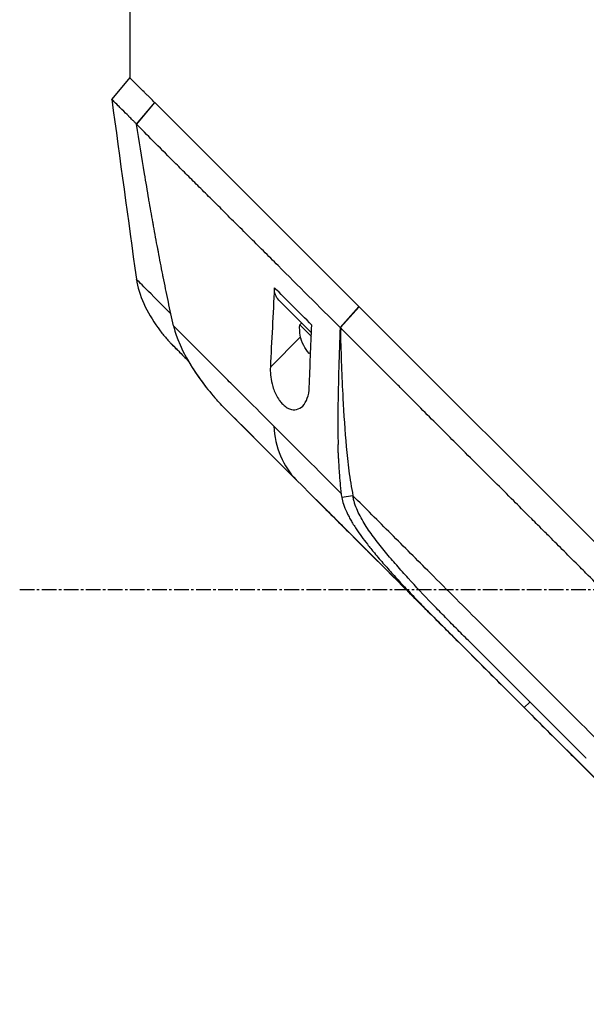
# Model space of a CAD drawing. Header units: millimetres. Extents: x 0 to 4378, y 0 to 2376.
# Tile 121 of 256: x 164 to 229, y 1149 to 1262. Entities that reach past the tile are written whole.
import ezdxf

# ---------------------------------------------------------------- set-up
doc = ezdxf.new("R2010")
doc.units = ezdxf.units.MM
doc.header["$LTSCALE"] = 0.2
doc.linetypes.add('CENTER2', pattern=[1.125, 0.75, -0.125, 0.125, -0.125])
doc.layers.add('02_Center Line', color=1, linetype='CENTER2')

# ---------------------------------------------------------------- blocks, each defined once
blk = doc.blocks.new('A$C51789057')
for p, q in [((59, 661.9), (59, 653.2)), ((59.01, 653.21), (61.08, 650.72)), ((32.62, 626.82), (56.13, 650.33)), ((56.14, 650.34), (56.13, 650.33)), ((58.22, 647.83), (56.13, 650.33)), ((56.14, 650.34), (58.21, 647.85)), ((58.21, 647.83), (58.21, 647.83)), ((55, 644.59), (55, 644.59)), ((51.46, 641.06), (51.46, 641.06)), ((49.36, 638.97), (49.36, 638.97)), ((58.24, 629.96), (58.24, 629.96)), ((38.45, 628.07), (38.45, 628.07)), ((38.76, 628.39), (38.76, 628.39)), ((1.96, 596.16), (32.6, 626.8)), ((32.62, 626.82), (32.6, 626.8)), ((34.75, 624.39), (32.6, 626.8)), ((32.62, 626.82), (34.77, 624.4)), ((38.08, 623.79), (41.84, 627.56)), ((34.75, 624.39), (34.77, 624.4)), ((38.04, 624.69), (38.04, 624.69)), ((38.09, 623.39), (39.42, 624.71)), ((39.21, 624.92), (39.42, 624.71)), ((39.32, 623.33), (42.81, 619.84)), ((54.16, 622.48), (54.16, 622.48)), ((38.35, 621.42), (38.35, 621.42)), ((30.29, 619.93), (30.29, 619.93)), ((47.74, 614.76), (44.73, 611.75)), ((45.22, 612.24), (45.22, 612.24)), ((33.3, 605.02), (34.59, 604.82)), ((37.54, 604.57), (13.58, 580.61)), ((29.81, 598.83), (29.81, 598.83)), ((28.28, 597.02), (28.28, 597.02)), ((26.77, 593.8), (27.24, 594.27)), ((23.17, 591.53), (23.17, 591.53)), ((12.92, 581.24), (13.58, 580.61)), ((13.58, 580.61), (-20.62, 546.4)), ((13.58, 580.61), (13.58, 580.61)), ((6.42, 574.74), (6.48, 574.8))]:
    blk.add_line(p, q)
blk.add_arc((34.92, 624.34), 4.52, 333.7132, 4.7607)
for centre, major_axis, ratio, start_param, end_param in [((39.71, 629.68), (2.13, -2.12), 0.723632, 6.280692, 6.957578), ((34.92, 624.34), (3.19, -3.19), 0.999994, 0.080554, 0.3277), ((34.92, 624.34), (3.19, -3.19), 0.999994, 0.080554, 0.327108), ((35.94, 625.36), (3.03, -3.03), 0.003535, 6.1984, 6.284383), ((34.91, 624.33), (3.03, -3.03), 0.999994, 0.079002, 0.084786), ((34.92, 624.34), (3.03, -3.03), 0.999994, 0.076414, 0.082385), ((35.17, 624.59), (3.19, -3.19), 0.003535, 5.955485, 6.202632), ((-41.72, 525.3), (97.82, 97.82), 0.000026, 0.415264, 0.47744), ((2.68, 573.31), (62.35, 62.35), 0.000017, 5.251204, 5.402959), ((3.77, 570.79), (62.93, 62.93), 0.000051, 1.192389, 1.260494)]:
    blk.add_ellipse(centre, major_axis=major_axis, ratio=ratio, start_param=start_param, end_param=end_param)
for points, knots in [([(56.14, 650.34), (56.25, 650.45), (56.37, 650.57), (56.47, 650.67), (56.58, 650.78), (56.68, 650.88), (56.78, 650.98), (56.88, 651.08), (56.98, 651.18), (57.08, 651.28), (57.18, 651.38), (57.27, 651.47), (57.36, 651.56), (57.71, 651.91), (58.01, 652.21), (58.25, 652.45), (58.5, 652.7), (58.69, 652.89), (58.81, 653.01), (58.94, 653.14), (59.01, 653.21), (59.01, 653.21)], [-1, -1, -1, -1, -0.9375, -0.9375, -0.9375, -0.875, -0.875, -0.875, -0.8125, -0.8125, -0.8125, -0.75, -0.75, -0.75, -0.5, -0.5, -0.5, -0.25, -0.25, -0.25, 0, 0, 0, 0]), ([(58.21, 647.85), (58.29, 647.93), (58.37, 648.01), (58.53, 648.17), (58.63, 648.26), (58.82, 648.45), (58.96, 648.59), (59.12, 648.76), (59.14, 648.78), (59.33, 648.97), (59.63, 649.26), (60.07, 649.7), (60.2, 649.84), (60.57, 650.2), (60.76, 650.39), (60.95, 650.58), (61, 650.62), (61.07, 650.69), (61.09, 650.71), (61.08, 650.72)], [-1.925983, -1.925983, -1.925983, -1.925983, -1.875869, -1.875869, -1.820686, -1.820686, -1.653095, -1.653095, -1.624088, -1.624088, -1.164895, -1.164895, -0.929585, -0.929585, -0.463526, -0.463526, -0.231599, -0.231599, 0, 0, 0, 0]), ([(34.77, 624.4), (37.24, 626.86), (39.63, 629.25), (41.92, 631.54), (42.49, 632.11), (43.05, 632.68), (43.61, 633.23), (44.17, 633.79), (44.72, 634.34), (45.27, 634.88), (45.54, 635.15), (45.81, 635.42), (46.07, 635.69), (46.34, 635.95), (46.61, 636.21), (46.87, 636.48), (47.14, 636.74), (47.4, 637), (47.65, 637.26), (47.91, 637.52), (48.16, 637.78), (48.42, 638.03), (48.92, 638.54), (49.43, 639.03), (49.92, 639.52), (50.4, 640), (50.88, 640.48), (51.35, 640.94), (51.81, 641.41), (52.27, 641.86), (52.71, 642.3), (53.15, 642.74), (53.58, 643.17), (53.99, 643.58), (54.82, 644.41), (55.59, 645.19), (56.3, 645.89), (57.01, 646.6), (57.65, 647.26), (58.22, 647.83)], [0, 0, 0, 0, 0.25, 0.25, 0.25, 0.3125, 0.3125, 0.3125, 0.375, 0.375, 0.375, 0.40625, 0.40625, 0.40625, 0.4375, 0.4375, 0.4375, 0.46875, 0.46875, 0.46875, 0.5, 0.5, 0.5, 0.5625, 0.5625, 0.5625, 0.625, 0.625, 0.625, 0.6875, 0.6875, 0.6875, 0.75, 0.75, 0.75, 0.875, 0.875, 0.875, 1, 1, 1, 1]), ([(53.96, 624.59), (54.17, 625.51), (54.37, 626.44), (54.56, 627.38), (54.57, 627.43), (54.58, 627.48), (54.59, 627.53), (54.78, 628.43), (54.97, 629.33), (55.15, 630.23), (55.17, 630.32), (55.18, 630.42), (55.2, 630.51), (55.38, 631.39), (55.55, 632.26), (55.71, 633.14), (55.74, 633.26), (55.76, 633.39), (55.78, 633.52), (55.95, 634.38), (56.1, 635.24), (56.26, 636.1), (56.29, 636.24), (56.31, 636.39), (56.34, 636.54), (56.49, 637.39), (56.64, 638.24), (56.79, 639.1), (56.79, 639.13), (56.8, 639.17), (56.81, 639.2), (56.97, 640.18), (57.14, 641.15), (57.3, 642.12), (57.62, 644.03), (57.92, 645.94), (58.22, 647.83)], [0, 0, 0, 0, 0.1206948, 0.1206948, 0.1206948, 0.1274688, 0.1274688, 0.1274688, 0.2438816, 0.2438816, 0.2438816, 0.256112, 0.256112, 0.256112, 0.3692231, 0.3692231, 0.3692231, 0.3854414, 0.3854414, 0.3854414, 0.4964218, 0.4964218, 0.4964218, 0.5152549, 0.5152549, 0.5152549, 0.6251524, 0.6251524, 0.6251524, 0.6298026, 0.6298026, 0.6298026, 0.7550606, 0.7550606, 0.7550606, 1, 1, 1, 1]), ([(42.34, 628.99), (42.42, 627.47), (42.5, 625.94), (42.66, 622.87), (42.74, 621.35), (42.81, 619.84)], [0.000001, 0.000001, 0.000001, 0.000001, 0.550472, 0.550472, 1.110624, 1.110624, 1.110624, 1.110624]), ([(-30.18, 559.44), (-29.02, 560.61), (-27.74, 561.89), (-26.35, 563.28), (-25.23, 564.41), (-23.92, 565.71), (-22.41, 567.22), (-22.23, 567.4), (-21.85, 567.78), (-21.26, 568.37), (-21.01, 568.61), (-20.73, 568.9), (-20.41, 569.21), (-19.59, 570.04), (-18.91, 570.71), (-18.4, 571.22), (-17.33, 572.28), (-15.98, 573.64), (-14.33, 575.29), (-13.53, 576.09), (-12.73, 576.89), (-11.94, 577.68), (-11.36, 578.26), (-10.79, 578.84), (-10.21, 579.41), (-8.84, 580.79), (-7.45, 582.18), (-6.07, 583.56), (-5.57, 584.07), (-4.97, 584.66), (-4.28, 585.35), (-3.47, 586.17), (-2.85, 586.78), (-2.44, 587.2), (-2.18, 587.46), (-2, 587.64), (-1.9, 587.74), (-1.2, 588.43), (-0.51, 589.13), (0.19, 589.83), (1.12, 590.77), (1.82, 591.46), (2.28, 591.92), (2.3, 591.94), (2.32, 591.97), (2.34, 591.99), (3.71, 593.36), (5.08, 594.72), (6.46, 596.1), (6.69, 596.33), (6.91, 596.55), (7.13, 596.78), (8.42, 598.06), (9.59, 599.24), (10.63, 600.27), (10.91, 600.55), (11.37, 601.01), (12.03, 601.67), (12.24, 601.88), (12.47, 602.1), (12.71, 602.35), (13.58, 603.21), (14.27, 603.9), (14.78, 604.42), (16.31, 605.94), (17.68, 607.31), (18.9, 608.53), (19.64, 609.26), (20.43, 610.05), (21.27, 610.89), (21.82, 611.44), (22.39, 612.01), (22.97, 612.6), (23.65, 613.27), (24.32, 613.95), (24.99, 614.61), (25.66, 615.28), (26.32, 615.95), (26.98, 616.61), (27.38, 617.01), (27.77, 617.4), (28.13, 617.77), (29.21, 618.84), (30.13, 619.77), (30.92, 620.55), (32.15, 621.79), (33.44, 623.07), (34.75, 624.39)], [-1, -1, -1, -1, -0.9375, -0.9375, -0.9375, -0.875, -0.875, -0.875, -0.8528979, -0.8528979, -0.8528979, -0.84375, -0.84375, -0.84375, -0.8125, -0.8125, -0.8125, -0.75, -0.75, -0.75, -0.7138981, -0.7138981, -0.7138981, -0.6875, -0.6875, -0.6875, -0.625, -0.625, -0.625, -0.5982143, -0.5982143, -0.5982143, -0.5763525, -0.5763525, -0.5763525, -0.5625, -0.5625, -0.5625, -0.53125, -0.53125, -0.53125, -0.5, -0.5, -0.5, -0.4990096, -0.4990096, -0.4990096, -0.4375, -0.4375, -0.4375, -0.4283694, -0.4283694, -0.4283694, -0.375, -0.375, -0.375, -0.3512462, -0.3512462, -0.3512462, -0.34375, -0.34375, -0.34375, -0.3125, -0.3125, -0.3125, -0.25, -0.25, -0.25, -0.2121786, -0.2121786, -0.2121786, -0.1875, -0.1875, -0.1875, -0.15625, -0.15625, -0.15625, -0.125, -0.125, -0.125, -0.1091039, -0.1091039, -0.1091039, -0.0625, -0.0625, -0.0625, 0, 0, 0, 0]), ([(34.75, 624.39), (34.75, 624.19), (34.74, 623.99), (34.71, 622.53), (34.67, 621.27), (34.57, 618.77), (34.52, 617.5), (34.36, 614.46), (34.23, 612.44), (33.99, 609.77), (33.89, 608.83), (33.7, 607.41), (33.63, 606.94), (33.47, 605.96), (33.38, 605.5), (33.3, 605.02)], [-2.140307, -2.140307, -2.140307, -2.140307, -2.071245, -2.071245, -1.648117, -1.648117, -1.228346, -1.228346, -0.636843, -0.636843, -0.321811, -0.321811, -0.164589, -0.164589, 0, 0, 0, 0]), ([(34.77, 624.4), (34.83, 622.88), (34.89, 621.36), (34.93, 619.84), (34.98, 618.2), (35.01, 616.56), (35.03, 614.91), (35.03, 614.09), (35.04, 613.26), (35.03, 612.43), (35.03, 611.93), (35.02, 611.42), (35.01, 610.92)], [-1, -1, -1, -1, -0.7573218, -0.7573218, -0.7573218, -0.4967513, -0.4967513, -0.4967513, -0.3664661, -0.3664661, -0.3664661, -0.2872955, -0.2872955, -0.2872955, -0.2872955]), ([(38.33, 617.53), (38.28, 618.73), (38.24, 619.91), (38.14, 622.3), (38.09, 623.5), (38.04, 624.69)], [0.000001, 0.000001, 0.000001, 0.000001, 0.4368792, 0.4368792, 0.8702118, 0.8702118, 0.8702118, 0.8702118]), ([(42.4, 613.02), (43.49, 614.12), (44.57, 615.2), (45.61, 616.24), (45.87, 616.5), (46.13, 616.76), (46.39, 617.02), (46.65, 617.28), (46.9, 617.53), (47.16, 617.79), (47.66, 618.29), (48.16, 618.79), (48.65, 619.28), (48.89, 619.52), (49.13, 619.76), (49.37, 620), (49.49, 620.12), (49.61, 620.24), (49.73, 620.36), (49.85, 620.48), (49.97, 620.6), (50.08, 620.71), (50.32, 620.95), (50.55, 621.18), (50.77, 621.4), (51, 621.63), (51.23, 621.86), (51.45, 622.08), (51.67, 622.3), (51.89, 622.52), (52.11, 622.74), (52.32, 622.95), (52.54, 623.17), (52.75, 623.38), (53.16, 623.79), (53.57, 624.2), (53.96, 624.59)], [-1, -1, -1, -1, -0.75, -0.75, -0.75, -0.6875, -0.6875, -0.6875, -0.625, -0.625, -0.625, -0.5, -0.5, -0.5, -0.4375, -0.4375, -0.4375, -0.40625, -0.40625, -0.40625, -0.375, -0.375, -0.375, -0.3125, -0.3125, -0.3125, -0.25, -0.25, -0.25, -0.1875, -0.1875, -0.1875, -0.125, -0.125, -0.125, 0, 0, 0, 0]), ([(53.96, 624.59), (53.83, 624.02), (53.45, 622.46), (51.54, 619.35), (51.06, 618.66), (50.07, 617.34), (49.54, 616.69), (48.99, 616.07)], [0.0000064, 0.0000064, 0.0000064, 0.0000064, 0.1740467, 0.1740467, 0.2246228, 0.2246228, 0.2745832, 0.2745832, 0.2745832, 0.2745832]), ([(55.75, 624.38), (55.52, 624.04), (55.27, 623.72), (54.87, 623.25), (54.74, 623.09), (54.53, 622.86), (54.46, 622.79), (54.35, 622.67), (54.32, 622.64), (54.26, 622.58), (54.25, 622.56), (54.22, 622.54), (54.22, 622.53), (54.21, 622.52), (54.2, 622.52), (54.19, 622.51), (54.19, 622.51), (54.18, 622.5), (54.18, 622.5), (54.18, 622.49), (54.17, 622.49), (54.17, 622.49)], [0, 0, 0, 0, 0.122831, 0.122831, 0.1845131, 0.1845131, 0.2153748, 0.2153748, 0.2308711, 0.2308711, 0.2389075, 0.2389075, 0.241325, 0.241325, 0.2434836, 0.2434836, 0.2455022, 0.2455022, 0.2490388, 0.2490388, 0.2528112, 0.2528112, 0.2528112, 0.2528112]), ([(54.14, 622.46), (54.09, 622.4), (53.85, 622.16), (53.17, 621.48), (52.77, 621.09), (52.31, 620.62)], [0, 0, 0, 0, 0.5052438, 0.5052438, 0.9155276, 0.9155276, 0.9155276, 0.9155276]), ([(53.28, 621.6), (53.38, 621.7), (53.48, 621.79), (53.56, 621.88), (53.73, 622.05), (53.87, 622.19), (53.96, 622.28)], [-1, -1, -1, -1, -0.662973, -0.662973, -0.662973, 0, 0, 0, 0]), ([(42.81, 619.84), (42.82, 619.56), (42.82, 619.26), (42.76, 618.62), (42.7, 618.27), (42.5, 617.49), (42.35, 617.05), (42.04, 616.43), (41.92, 616.23), (41.69, 615.91), (41.59, 615.78), (41.36, 615.53), (41.24, 615.42), (40.95, 615.19), (40.77, 615.09), (40.3, 614.91), (40.03, 614.9), (39.52, 615.02), (39.28, 615.16), (38.86, 615.59), (38.68, 615.89), (38.42, 616.63), (38.34, 617.06), (38.33, 617.53)], [-1.233507, -1.233507, -1.233507, -1.233507, -1.130725, -1.130725, -1.019151, -1.019151, -0.880702, -0.880702, -0.809203, -0.809203, -0.755026, -0.755026, -0.69834, -0.69834, -0.615166, -0.615166, -0.479801, -0.479801, -0.336168, -0.336168, -0.170407, -0.170407, -0.000001, -0.000001, -0.000001, -0.000001]), ([(52.31, 620.62), (52.08, 620.22), (51.83, 619.83), (51.58, 619.44), (51.19, 618.85), (50.78, 618.27), (50.35, 617.71), (50.21, 617.54), (50.08, 617.36), (49.94, 617.19)], [-0.5669024, -0.5669024, -0.5669024, -0.5669024, -0.4270987, -0.4270987, -0.4270987, -0.2135493, -0.2135493, -0.2135493, -0.1470183, -0.1470183, -0.1470183, -0.1470183]), ([(47.96, 614.98), (48.11, 615.13), (48.26, 615.28), (48.6, 615.65), (48.8, 615.86), (48.99, 616.07)], [0.02321, 0.02321, 0.02321, 0.02321, 0.0865317, 0.0865317, 0.1730601, 0.1730601, 0.1730601, 0.1730601]), ([(34.96, 609.32), (34.97, 609.53), (34.98, 609.73), (34.98, 609.93), (34.99, 609.95), (34.99, 609.97), (34.99, 609.99), (34.99, 610.07), (34.99, 610.15), (34.99, 610.22), (35, 610.46), (35.01, 610.69), (35.01, 610.92)], [0.00589664, 0.00589664, 0.00589664, 0.00589664, 0.006613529, 0.006613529, 0.006613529, 0.006685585, 0.006685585, 0.006685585, 0.006959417, 0.006959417, 0.006959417, 0.00777951, 0.00777951, 0.00777951, 0.00777951]), ([(34.96, 609.32), (34.94, 608.68), (34.91, 608.04), (34.86, 607.4), (34.83, 606.97), (34.8, 606.54), (34.76, 606.11), (34.74, 605.9), (34.72, 605.68), (34.69, 605.47), (34.69, 605.41), (34.68, 605.36), (34.67, 605.3)], [-0.2047521, -0.2047521, -0.2047521, -0.2047521, -0.1058955, -0.1058955, -0.1058955, -0.0407529, -0.0407529, -0.0407529, -0.0081816, -0.0081816, -0.0081816, 0, 0, 0, 0]), ([(-10.83, 560.89), (-8.74, 562.98), (-6.62, 565.1), (-4.47, 567.25), (-2.32, 569.4), (-0.15, 571.57), (2.04, 573.76), (4.23, 575.95), (6.43, 578.15), (8.64, 580.36), (9.74, 581.46), (10.84, 582.56), (11.95, 583.67), (13.06, 584.78), (14.18, 585.9), (15.26, 586.98), (16.34, 588.06), (17.38, 589.1), (18.43, 590.14), (20.42, 592.14), (22.43, 594.15), (24.4, 596.12), (25.91, 597.63), (27.41, 599.13), (28.9, 600.62), (30.38, 602.1), (31.85, 603.57), (33.3, 605.02)], [0, 0, 0, 0, 0.1448174, 0.1448174, 0.1448174, 0.2896349, 0.2896349, 0.2896349, 0.4344523, 0.4344523, 0.4344523, 0.506861, 0.506861, 0.506861, 0.5792697, 0.5792697, 0.5792697, 0.6516784, 0.6516784, 0.6516784, 0.7896349, 0.7896349, 0.7896349, 0.8948175, 0.8948175, 0.8948175, 1, 1, 1, 1]), ([(20, 588.32), (20.47, 588.79), (20.94, 589.26), (21.41, 589.74), (21.65, 589.97), (21.88, 590.21), (22.11, 590.45), (22.35, 590.69), (22.58, 590.92), (22.81, 591.16), (23.28, 591.64), (23.74, 592.12), (24.2, 592.6), (25.13, 593.56), (26.04, 594.53), (26.94, 595.52), (27.38, 596.01), (27.83, 596.5), (28.26, 597), (28.7, 597.51), (29.13, 598.01), (29.55, 598.52), (29.97, 599.03), (30.39, 599.54), (30.78, 600.07), (30.98, 600.33), (31.17, 600.59), (31.36, 600.86), (31.54, 601.12), (31.72, 601.39), (31.89, 601.66), (32.23, 602.2), (32.53, 602.75), (32.78, 603.31), (32.9, 603.59), (33.01, 603.87), (33.1, 604.16), (33.15, 604.3), (33.19, 604.44), (33.22, 604.59), (33.26, 604.73), (33.29, 604.88), (33.3, 605.02)], [-0.9836552, -0.9836552, -0.9836552, -0.9836552, -0.8942433, -0.8942433, -0.8942433, -0.8495311, -0.8495311, -0.8495311, -0.8048189, -0.8048189, -0.8048189, -0.7153946, -0.7153946, -0.7153946, -0.5365459, -0.5365459, -0.5365459, -0.4471216, -0.4471216, -0.4471216, -0.3576972, -0.3576972, -0.3576972, -0.2682729, -0.2682729, -0.2682729, -0.2235607, -0.2235607, -0.2235607, -0.1788486, -0.1788486, -0.1788486, -0.0894242, -0.0894242, -0.0894242, -0.0447121, -0.0447121, -0.0447121, -0.022356, -0.022356, -0.022356, 0, 0, 0, 0]), ([(34.67, 605.3), (34.67, 605.25), (34.66, 605.19), (34.65, 605.14), (34.63, 605.03), (34.62, 604.92), (34.59, 604.82)], [-1, -1, -1, -1, -0.667725, -0.667725, -0.667725, 0, 0, 0, 0]), ([(34.59, 604.82), (34.5, 604.33), (34.32, 603.77), (33.95, 602.97), (33.88, 602.83), (33.73, 602.53), (33.64, 602.37), (33.46, 602.05), (33.36, 601.88), (33.15, 601.54), (33.04, 601.37), (32.53, 600.6), (32.1, 600.02), (31.38, 599.09), (31.1, 598.76), (30.47, 597.99), (30.08, 597.53), (29.32, 596.67), (28.95, 596.24), (28.16, 595.37), (27.76, 594.94), (26.93, 594.06), (26.51, 593.61), (25.85, 592.93), (25.62, 592.69), (25.16, 592.21), (24.92, 591.96), (24.15, 591.18), (23.63, 590.65), (23.11, 590.13), (23.04, 590.06), (22.98, 590.01)], [0, 0, 0, 0, 0.166642, 0.166642, 0.202724, 0.202724, 0.243109, 0.243109, 0.287119, 0.287119, 0.331501, 0.331501, 0.492861, 0.492861, 0.584529, 0.584529, 0.704765, 0.704765, 0.820318, 0.820318, 0.936351, 0.936351, 1.057692, 1.057692, 1.122476, 1.122476, 1.189603, 1.189603, 1.342252, 1.342252, 1.371829, 1.371829, 1.371829, 1.371829]), ([(22.99, 590.01), (23.05, 590.07), (23.11, 590.13), (23.17, 590.19), (23.35, 590.37), (23.54, 590.56), (23.73, 590.75)], [-0.99993686, -0.99993686, -0.99993686, -0.99993686, -0.98725245, -0.98725245, -0.98725245, -0.94780834, -0.94780834, -0.94780834, -0.94780834]), ([(22.98, 590.01), (22.12, 589.14), (20.52, 587.55), (16.72, 583.74), (15.15, 582.18), (13.58, 580.61)], [-1.613582, -1.613582, -1.613582, -1.613582, -0.664785, -0.664785, 0, 0, 0, 0]), ([(13.58, 580.61), (12.02, 579.04), (10.45, 577.47), (8.49, 575.52), (8.1, 575.12), (7.08, 574.1), (6.53, 573.55), (5.65, 572.68), (5.36, 572.38), (4.91, 571.93), (4.77, 571.79), (4.48, 571.5), (4.33, 571.36), (4.19, 571.21)], [-1.142804, -1.142804, -1.142804, -1.142804, -0.592912, -0.592912, -0.45543, -0.45543, -0.23364, -0.23364, -0.121763, -0.121763, -0.062324, -0.062324, -0.00003, -0.00003, -0.00003, -0.00003])]:
    blk.add_open_spline(points, degree=3, knots=knots)
for points in [[(61.08, 650.72), (60.13, 643.8), (59.19, 636.88), (58.24, 629.96)], [(58.22, 647.83), (58.22, 647.84), (58.21, 647.84), (58.21, 647.85)], [(54.27, 625.98), (56.63, 628.35), (58.2, 629.92), (58.24, 629.96)], [(58.24, 629.96), (58, 628.19), (57, 626.12), (55.78, 624.41)], [(38.04, 624.69), (39.51, 626.16), (40.94, 627.6), (42.34, 628.99)], [(55.78, 624.41), (55.77, 624.4), (55.76, 624.39), (55.75, 624.38)], [(53.96, 622.28), (54.07, 622.39), (54.14, 622.46), (54.16, 622.48)], [(54.16, 622.48), (54.16, 622.48), (54.16, 622.47), (54.14, 622.46)], [(54.17, 622.49), (54.17, 622.48), (54.17, 622.48), (54.16, 622.48)], [(53.07, 621.39), (53.15, 621.46), (53.22, 621.53), (53.28, 621.6)], [(47.96, 614.98), (45.43, 612.46), (42.82, 609.83), (39.84, 606.86)], [(47.92, 614.94), (47.06, 614.08), (46.16, 613.18), (45.22, 612.24)], [(48.02, 615.04), (47.94, 614.97), (47.87, 614.89), (47.79, 614.81)], [(42.4, 613.02), (42.36, 610.7), (41.27, 608.29), (39.84, 606.86)], [(45.22, 612.24), (44.77, 611.79), (44.3, 611.32), (43.83, 610.85)], [(45.14, 612.16), (45.17, 612.19), (45.19, 612.22), (45.22, 612.24)], [(39.84, 606.86), (35.85, 602.87), (31.58, 598.6), (27.24, 594.27)], [(38.44, 605.46), (36.91, 603.94), (35.36, 602.38), (33.78, 600.81)], [(33.78, 600.81), (30.52, 597.54), (27.14, 594.16), (23.73, 590.75)], [(33.77, 600.79), (33.77, 600.8), (33.78, 600.8), (33.78, 600.81)], [(26.77, 593.8), (25.54, 592.57), (24.31, 591.33), (23.07, 590.09)], [(20, 588.32), (15.52, 583.83), (10.96, 579.28), (6.48, 574.8)]]:
    blk.add_open_spline(points, degree=3)
at = {"layer": '02_Center Line', "ltscale": 11.288275}
blk.add_line((71.68, 594.2), (-247.88, 594.2), dxfattribs=at)

msp = doc.modelspace()

# ---------------------------------------------------------------- block references
at = {"xscale": -1}
msp.add_blockref('A$C51789057', (235.724, 602.257), dxfattribs=at)

doc.saveas('drawing.dxf')
